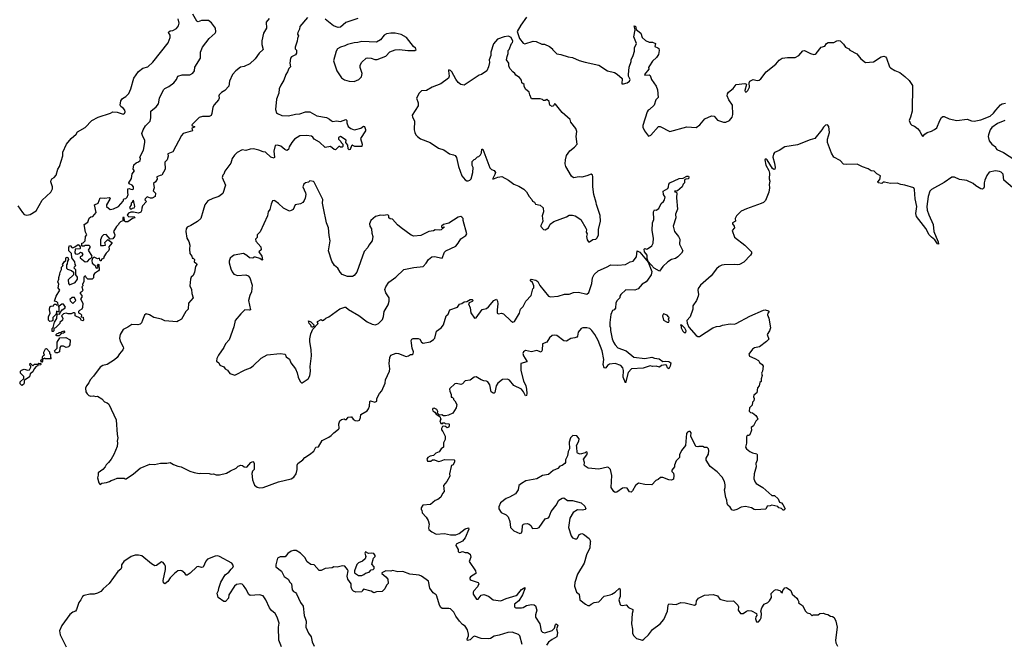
# Model space of a CAD drawing. Extents: x 2293139 to 2515392, y 824115 to 1006937.
# Tile 165 of 256: x 2419281 to 2430830, y 897786 to 905105. Entities that reach past the tile are written whole.
import ezdxf

# ---------------------------------------------------------------- set-up
doc = ezdxf.new("R2010")
doc.units = 0

msp = doc.modelspace()

# ---------------------------------------------------------------- linework, layer by layer
at = {"layer": '0CON10XD'}
for points in [[(2419675, 901450), (2419663, 901453), (2419660, 901485), (2419672, 901498), (2419688, 901562), (2419718, 901605), (2419720, 901655), (2419725, 901660), (2419750, 901655), (2419752, 901668), (2419778, 901705), (2419812, 901725), (2419817, 901735), (2419795, 901770), (2419775, 901770), (2419745, 901750), (2419732, 901748), (2419738, 901738), (2419738, 901682), (2419725, 901680), (2419712, 901688), (2419710, 901655), (2419670, 901615), (2419668, 901582), (2419657, 901573), (2419635, 901570), (2419620, 901585), (2419620, 901625), (2419638, 901665), (2419630, 901705), (2419635, 901740), (2419645, 901750), (2419678, 901752), (2419685, 901770), (2419705, 901770), (2419715, 901760), (2419730, 901765), (2419728, 901788), (2419715, 901800), (2419690, 901805), (2419710, 901865), (2419750, 901935), (2419732, 901965), (2419740, 902005), (2419728, 902035), (2419740, 902065), (2419738, 902085), (2419753, 902125), (2419754, 902146), (2419772, 902178), (2419772, 902205), (2419790, 902225), (2419782, 902235), (2419805, 902272), (2419820, 902285), (2419820, 902315), (2419835, 902322), (2419845, 902318), (2419852, 902295), (2419840, 902275), (2419838, 902245), (2419828, 902232), (2419830, 902195), (2419843, 902183), (2419888, 902168), (2419910, 902145), (2419910, 902115), (2419850, 902055), (2419853, 902013), (2419865, 902000), (2419933, 902027), (2419957, 902065), (2419957, 902087), (2419940, 902115), (2419940, 902175), (2419920, 902195), (2419922, 902208), (2419940, 902225), (2419930, 902235), (2419927, 902267), (2419892, 902315), (2419888, 902365), (2419857, 902397), (2419857, 902435), (2419865, 902458), (2419876, 902456), (2419892, 902435), (2419905, 902432), (2419928, 902442), (2419965, 902472), (2419980, 902465), (2419990, 902445), (2419990, 902425), (2419985, 902420), (2419932, 902418), (2419928, 902375), (2419935, 902362), (2419955, 902358), (2419980, 902365), (2419995, 902380), (2420010, 902375), (2420022, 902355), (2420006, 902334), (2419990, 902325), (2419990, 902315), (2420049, 902269), (2420075, 902271), (2420105, 902303), (2420120, 902310), (2420129, 902335), (2420088, 902405), (2420108, 902435), (2420107, 902447), (2420095, 902460), (2420045, 902460), (2420035, 902450), (2420015, 902450), (2420010, 902455), (2420010, 902485), (2420025, 902490), (2420050, 902515), (2420053, 902565), (2420068, 902585), (2420054, 902615), (2420038, 902705), (2420078, 902732), (2420095, 902780), (2420115, 902796), (2420139, 902801), (2420177, 902845), (2420160, 902935), (2420203, 902957), (2420225, 903017), (2420275, 903014), (2420335, 903020), (2420340, 903015), (2420337, 903003), (2420300, 902935), (2420300, 902915), (2420343, 902883), (2420382, 902888), (2420440, 902915), (2420495, 902980), (2420502, 903008), (2420525, 903012), (2420542, 903025), (2420552, 903055), (2420548, 903075), (2420550, 903125), (2420565, 903128), (2420585, 903120), (2420606, 903114), (2420616, 903125), (2420617, 903145), (2420598, 903168), (2420565, 903180), (2420560, 903195), (2420593, 903245), (2420600, 903300), (2420627, 903333), (2420612, 903355), (2420620, 903405), (2420645, 903427), (2420675, 903438), (2420692, 903455), (2420698, 903475), (2420688, 903495), (2420732, 903575), (2420748, 903665), (2420748, 903695), (2420725, 903737), (2420715, 903770), (2420730, 903815), (2420757, 903863), (2420812, 903915), (2420819, 903955), (2420817, 904035), (2420882, 904085), (2420909, 904121), (2420921, 904185), (2420966, 904285), (2420985, 904301), (2421029, 904321), (2421089, 904365), (2421119, 904405), (2421136, 904444), (2421185, 904458), (2421275, 904461), (2421313, 904477), (2421330, 904505), (2421335, 904550), (2421400, 904655), (2421400, 904725), (2421425, 904785), (2421502, 904885), (2421573, 904947), (2421580, 904965), (2421576, 905006), (2421529, 905069), (2421496, 905096), (2421415, 905096), (2421375, 905081), (2421358, 905088), (2421311, 905171)], [(2422655, 905130), (2422567, 905025), (2422561, 904995), (2422542, 904955), (2422540, 904935), (2422552, 904915), (2422538, 904885), (2422537, 904855), (2422510, 904785), (2422513, 904763), (2422527, 904747), (2422528, 904715), (2422515, 904692), (2422469, 904671), (2422457, 904655), (2422448, 904595), (2422456, 904555), (2422436, 904534), (2422423, 904495), (2422401, 904465), (2422379, 904395), (2422345, 904340), (2422326, 904295), (2422320, 904245), (2422294, 904175), (2422280, 904055), (2422293, 904015), (2422303, 904005), (2422355, 903984), (2422435, 903980), (2422515, 904000), (2422567, 904003), (2422635, 904024), (2422685, 904024), (2422765, 903977), (2422880, 903960), (2422915, 903941), (2422939, 903919), (2422955, 903914), (2422995, 903919), (2423045, 903914), (2423106, 903936), (2423116, 903926), (2423118, 903895), (2423134, 903854), (2423165, 903831), (2423205, 903816), (2423225, 903817), (2423284, 903836), (2423315, 903858), (2423325, 903852), (2423337, 903817), (2423335, 903802), (2423277, 903715), (2423296, 903645), (2423295, 903620), (2423211, 903621), (2423190, 903630), (2423185, 903640), (2423173, 903627), (2423158, 903585), (2423145, 903582), (2423133, 903593), (2423130, 903635), (2423108, 903668), (2423110, 903695), (2423045, 903737), (2423020, 903725), (2423020, 903705), (2423048, 903678), (2423050, 903665), (2423070, 903645), (2423072, 903618), (2423065, 903610), (2423045, 903610), (2423035, 903620), (2423025, 903620), (2422985, 903582), (2422970, 903585), (2422925, 903620), (2422865, 903608), (2422799, 903669), (2422736, 903706), (2422720, 903730), (2422705, 903740), (2422645, 903749), (2422565, 903743), (2422505, 903704), (2422472, 903665), (2422443, 903615), (2422435, 903583), (2422415, 903572), (2422389, 903585), (2422345, 903624), (2422305, 903637), (2422279, 903631), (2422260, 903565), (2422269, 903495), (2422265, 903483), (2422225, 903496), (2422165, 903554), (2422135, 903556), (2422085, 903578), (2422025, 903591), (2421985, 903588), (2421935, 903573), (2421891, 903579), (2421831, 903549), (2421801, 903519), (2421773, 903477), (2421756, 903425), (2421685, 903332), (2421674, 903296), (2421663, 903285), (2421656, 903255), (2421696, 903165), (2421665, 903068), (2421615, 903033), (2421545, 903012), (2421489, 902981), (2421454, 902936), (2421432, 902868), (2421404, 902775), (2421365, 902739), (2421288, 902692), (2421244, 902676), (2421233, 902655), (2421231, 902625), (2421242, 902545), (2421266, 902505), (2421278, 902462), (2421273, 902415), (2421277, 902365), (2421298, 902335), (2421305, 902310), (2421315, 902310), (2421330, 902295), (2421328, 902268), (2421355, 902248), (2421358, 902235), (2421342, 902215), (2421332, 902145), (2421314, 902106), (2421292, 902088), (2421284, 902066), (2421277, 901985), (2421297, 901945), (2421298, 901895), (2421317, 901845), (2421260, 901785), (2421257, 901715), (2421230, 901685), (2421180, 901595), (2421142, 901578), (2421125, 901563), (2420985, 901576), (2420945, 901597), (2420855, 901616), (2420805, 901648), (2420765, 901658), (2420746, 901644), (2420723, 901583), (2420709, 901551), (2420694, 901536), (2420665, 901529), (2420595, 901534), (2420549, 901501), (2420495, 901474), (2420459, 901415), (2420450, 901375), (2420459, 901339), (2420495, 901272), (2420498, 901255), (2420491, 901235), (2420450, 901190), (2420422, 901145), (2420392, 901118), (2420305, 901064), (2420255, 901054), (2420224, 901035), (2420145, 900926), (2420106, 900885), (2420090, 900850), (2420063, 900815), (2420054, 900786), (2420058, 900745), (2420071, 900721), (2420092, 900702), (2420115, 900693), (2420145, 900698), (2420175, 900690), (2420195, 900692), (2420243, 900663), (2420277, 900627), (2420306, 900616), (2420325, 900598), (2420412, 900415), (2420422, 900245), (2420430, 900205)], [(2425227, 905135), (2425158, 905042), (2425114, 904966), (2425145, 904885), (2425185, 904831), (2425205, 904824), (2425303, 904853), (2425339, 904849), (2425405, 904818), (2425437, 904817), (2425495, 904792), (2425530, 904765), (2425530, 904755), (2425580, 904705), (2425629, 904699), (2425715, 904670), (2425765, 904662), (2425845, 904628), (2425915, 904608), (2426074, 904574), (2426175, 904508), (2426257, 904487), (2426289, 904469), (2426348, 904415), (2426342, 904352), (2426365, 904353), (2426407, 904365), (2426432, 904385), (2426440, 904405), (2426423, 904443), (2426420, 904465), (2426431, 904549), (2426452, 904615), (2426454, 904636), (2426478, 904685), (2426492, 904738), (2426492, 904775), (2426514, 904825), (2426484, 904905), (2426500, 904985), (2426490, 905035), (2426505, 905030), (2426512, 904992), (2426566, 904946), (2426582, 904895), (2426622, 904862), (2426665, 904842), (2426705, 904842), (2426738, 904828), (2426732, 904792), (2426767, 904777), (2426777, 904767), (2426780, 904745), (2426772, 904698), (2426749, 904661), (2426705, 904618), (2426668, 904565), (2426658, 904545), (2426660, 904525), (2426608, 904465), (2426614, 904454), (2426665, 904458), (2426675, 904452), (2426691, 904405), (2426748, 904325), (2426761, 904285), (2426768, 904195), (2426744, 904165), (2426721, 904105), (2426667, 904055), (2426653, 904045), (2426642, 904025), (2426588, 903865), (2426588, 903845), (2426608, 903805), (2426655, 903742), (2426685, 903752), (2426775, 903852), (2426795, 903852), (2426905, 903794), (2427105, 903849), (2427215, 903844), (2427257, 903873), (2427318, 903942), (2427395, 903978), (2427425, 903974), (2427465, 903928), (2427535, 903903), (2427565, 903905), (2427605, 903926), (2427636, 903964), (2427646, 903994), (2427640, 904105), (2427598, 904168), (2427581, 904215), (2427582, 904235), (2427594, 904256), (2427650, 904300), (2427685, 904346), (2427785, 904358), (2427798, 904355), (2427804, 904345), (2427788, 904275), (2427792, 904262), (2427805, 904261), (2427822, 904275), (2427841, 904315), (2427838, 904365), (2427846, 904385), (2427885, 904406), (2427933, 904393), (2427955, 904396), (2427975, 904413), (2428037, 904495), (2428151, 904585), (2428189, 904631), (2428225, 904653), (2428285, 904662), (2428375, 904662), (2428418, 904685), (2428465, 904739), (2428485, 904744), (2428555, 904708), (2428595, 904698), (2428610, 904700), (2428625, 904709), (2428683, 904785), (2428725, 904794), (2428743, 904827), (2428765, 904840), (2428832, 904838), (2428865, 904857), (2428890, 904860), (2428906, 904856), (2428945, 904817), (2428968, 904785), (2429006, 904766), (2429017, 904747), (2429102, 904705), (2429148, 904645), (2429200, 904605), (2429295, 904613), (2429385, 904671), (2429415, 904678), (2429435, 904670), (2429447, 904655), (2429484, 904555), (2429495, 904540), (2429545, 904509), (2429605, 904486), (2429665, 904441), (2429715, 904392), (2429753, 904335), (2429748, 904035), (2429731, 903965), (2429714, 903925), (2429729, 903885), (2429745, 903868), (2429777, 903857), (2429812, 903832), (2429839, 903799), (2429858, 903755), (2429875, 903737), (2429897, 903763), (2429925, 903783), (2429975, 903800), (2430013, 903817), (2430040, 903840), (2430073, 903925), (2430095, 903959), (2430110, 903970), (2430125, 903971), (2430185, 903943), (2430273, 903923), (2430395, 903938), (2430445, 903921), (2430475, 903918), (2430555, 903932), (2430665, 903976), (2430705, 904009), (2430729, 904045), (2430785, 904107), (2430805, 904121), (2430845, 904128)], [(2420673, 904497), (2420725, 904536), (2420785, 904554), (2420843, 904607), (2421024, 904836), (2421046, 904895), (2421044, 904924), (2421026, 904955), (2421031, 904965), (2421046, 904974), (2421075, 904978), (2421118, 905002), (2421142, 905035), (2421151, 905065), (2421140, 905115)], [(2422205, 905121), (2422172, 905075), (2422177, 905005), (2422141, 904949), (2422121, 904859), (2422121, 904815), (2422137, 904755), (2422088, 904712), (2422044, 904645), (2421980, 904590), (2421915, 904558), (2421872, 904548), (2421815, 904508), (2421778, 904462), (2421742, 904385), (2421734, 904325), (2421686, 904274), (2421648, 904252), (2421621, 904225), (2421616, 904215), (2421619, 904185), (2421611, 904165), (2421562, 904108), (2421548, 904082), (2421535, 904005), (2421525, 903983), (2421505, 903970), (2421425, 903970), (2421385, 903958), (2421300, 903875), (2421302, 903862), (2421330, 903855), (2421330, 903845), (2421300, 903835), (2421308, 903805), (2421200, 903770), (2421180, 903750), (2421075, 903558), (2421020, 903535), (2421022, 903505), (2421010, 903465), (2420982, 903435), (2420986, 903354), (2420946, 903284), (2420928, 903278)], [(2423245, 905120), (2423105, 905072), (2423045, 905019), (2423016, 905014), (2422961, 905035), (2422865, 905113)], [(2423205, 904382), (2423257, 904405), (2423288, 904435), (2423298, 904475), (2423274, 904545), (2423276, 904574), (2423295, 904608), (2423343, 904655), (2423365, 904659), (2423403, 904653), (2423445, 904638), (2423475, 904641), (2423575, 904679), (2423622, 904728), (2423685, 904753), (2423734, 904756), (2423835, 904744), (2423915, 904743), (2423930, 904755), (2423925, 904770), (2423900, 904790), (2423819, 904895), (2423755, 904933), (2423685, 904947), (2423635, 904949), (2423585, 904941), (2423554, 904925), (2423512, 904868), (2423465, 904842), (2423295, 904851), (2423245, 904837), (2423205, 904835), (2423125, 904816), (2423095, 904799), (2423042, 904785), (2423008, 904765), (2422991, 904735), (2422962, 904625), (2422999, 904505), (2423055, 904424), (2423092, 904402), (2423145, 904384), (2423205, 904382)], [(2425952, 902502), (2425965, 902502), (2426005, 902528), (2426040, 902535), (2426055, 902550), (2426068, 902585), (2426068, 902645), (2426092, 902745), (2426089, 902809), (2426045, 902940), (2426043, 902965), (2426016, 903056), (2426004, 903145), (2426005, 903268), (2425998, 903285), (2425985, 903294), (2425935, 903274), (2425875, 903261), (2425845, 903263), (2425775, 903254), (2425755, 903272), (2425685, 903384), (2425679, 903415), (2425681, 903465), (2425694, 903515), (2425733, 903567), (2425789, 903611), (2425818, 903645), (2425807, 903735), (2425817, 903795), (2425805, 903830), (2425744, 903904), (2425738, 903935), (2425645, 904016), (2425566, 904116), (2425552, 904118), (2425543, 904097), (2425525, 904088), (2425500, 904105), (2425492, 904145), (2425465, 904172), (2425445, 904160), (2425425, 904160), (2425412, 904172), (2425385, 904180), (2425285, 904180), (2425264, 904224), (2425258, 904255), (2425213, 904293), (2425198, 904325), (2425198, 904345), (2425170, 904365), (2425168, 904395), (2425145, 904430), (2425100, 904455), (2425090, 904475), (2425064, 904494), (2425030, 904535), (2425018, 904565), (2425018, 904595), (2424990, 904635), (2424998, 904675), (2425012, 904708), (2425010, 904745), (2425022, 904758), (2425050, 904825), (2425062, 904838), (2425066, 904855), (2425045, 904898), (2425015, 904912), (2424965, 904906), (2424885, 904879), (2424838, 904822), (2424808, 904725), (2424807, 904685), (2424789, 904635), (2424790, 904605), (2424780, 904555), (2424761, 904505), (2424697, 904465), (2424670, 904455), (2424495, 904340), (2424455, 904346), (2424425, 904368), (2424395, 904408), (2424349, 904495), (2424335, 904510), (2424315, 904519), (2424309, 904505), (2424318, 904445), (2424309, 904421), (2424220, 904355), (2424120, 904315), (2424053, 904275), (2423995, 904270), (2423965, 904246), (2423936, 904185), (2423955, 904130), (2423956, 904095), (2423886, 903985), (2423889, 903965), (2423910, 903920), (2423909, 903815), (2423914, 903784), (2423926, 903756), (2423946, 903736), (2423981, 903711), (2424096, 903666), (2424195, 903600), (2424255, 903580), (2424324, 903534), (2424368, 903522), (2424388, 903515), (2424405, 903490), (2424427, 903385), (2424467, 903275), (2424505, 903228), (2424525, 903218), (2424542, 903218), (2424560, 903225), (2424575, 903240), (2424596, 903314), (2424598, 903375), (2424590, 903395), (2424590, 903445), (2424612, 903468), (2424625, 903470), (2424652, 903498), (2424668, 903502), (2424685, 903520), (2424698, 903545), (2424703, 903587), (2424715, 903590), (2424795, 903370), (2424815, 903350), (2424845, 903340), (2424860, 903315), (2424855, 903290), (2424830, 903245), (2424830, 903235), (2424890, 903260), (2424935, 903266), (2425015, 903223), (2425075, 903177), (2425136, 903156), (2425195, 903118), (2425225, 903088), (2425255, 903032), (2425288, 902998), (2425295, 902980), (2425318, 902968), (2425330, 902945), (2425385, 902930), (2425421, 902901), (2425424, 902855), (2425410, 902805), (2425416, 902745), (2425411, 902725), (2425392, 902695), (2425395, 902680), (2425423, 902645), (2425445, 902641), (2425483, 902665), (2425502, 902708), (2425545, 902739), (2425695, 902796), (2425725, 902816), (2425765, 902816), (2425795, 902807), (2425861, 902765), (2425923, 902663), (2425931, 902645), (2425927, 902615), (2425937, 902595), (2425931, 902565), (2425937, 902525), (2425952, 902502)], [(2419259, 902925), (2419312, 902845), (2419335, 902823), (2419365, 902814), (2419405, 902824), (2419473, 902867), (2419545, 902990), (2419647, 903085), (2419664, 903125), (2419664, 903145), (2419644, 903205), (2419648, 903225), (2419659, 903241), (2419685, 903256), (2419707, 903283), (2419729, 903355), (2419748, 903385), (2419785, 903510), (2419787, 903555), (2419830, 903645), (2419885, 903713), (2419944, 903765), (2419960, 903790), (2420048, 903842), (2420125, 903923), (2420201, 903965), (2420345, 904010), (2420375, 904026), (2420425, 904021), (2420495, 903998), (2420511, 904005), (2420519, 904025), (2420512, 904045), (2420498, 904065), (2420468, 904088), (2420460, 904105), (2420466, 904154), (2420485, 904182), (2420525, 904205), (2420559, 904241), (2420583, 904295), (2420621, 904419), (2420673, 904497)], [(2430925, 903138), (2430823, 903225), (2430815, 903297), (2430795, 903320), (2430775, 903328), (2430725, 903336), (2430652, 903318), (2430625, 903280), (2430600, 903225), (2430592, 903195), (2430592, 903145), (2430585, 903128), (2430575, 903120), (2430555, 903123), (2430495, 903158), (2430465, 903185), (2430390, 903220), (2430305, 903234), (2430245, 903259), (2430215, 903259), (2430125, 903198), (2429976, 903115), (2429957, 903095), (2429938, 903035), (2429922, 902915), (2429925, 902875), (2429945, 902820), (2429996, 902705), (2430004, 902624), (2430029, 902555), (2430056, 902504), (2430060, 902475), (2430045, 902478), (2430016, 902526), (2429975, 902556), (2429949, 902585), (2429909, 902659), (2429800, 902800), (2429794, 902835), (2429805, 902915), (2429785, 903005), (2429777, 903115), (2429767, 903135), (2429665, 903167), (2429615, 903173), (2429575, 903189), (2429495, 903184), (2429425, 903203), (2429409, 903201), (2429393, 903187), (2429350, 903195), (2429348, 903205), (2429368, 903232), (2429377, 903277), (2429335, 903298), (2429305, 903332), (2429270, 903335), (2429235, 903359), (2429165, 903380), (2429105, 903414), (2428978, 903408), (2428945, 903413), (2428904, 903455), (2428830, 903495), (2428802, 903542), (2428755, 903665), (2428756, 903705), (2428780, 903785), (2428770, 903855), (2428755, 903873), (2428732, 903868), (2428708, 903845), (2428690, 903815), (2428606, 903714), (2428551, 903699), (2428405, 903639), (2428255, 903616), (2428188, 903572), (2428135, 903548), (2428122, 903528), (2428116, 903495), (2428135, 903425), (2428144, 903375), (2428138, 903352), (2428125, 903350), (2428112, 903362), (2428050, 903465), (2428035, 903473), (2428020, 903465), (2428032, 903402), (2428069, 903339), (2428076, 903305), (2428072, 903242), (2428080, 903215), (2428071, 903175), (2428076, 903135), (2428069, 903085), (2428027, 902985), (2428006, 902965), (2427979, 902951), (2427805, 902890), (2427745, 902860), (2427688, 902805), (2427674, 902775), (2427676, 902744), (2427642, 902725), (2427641, 902715), (2427661, 902685), (2427664, 902666), (2427637, 902635), (2427666, 902555), (2427788, 902465), (2427864, 902385), (2427865, 902365), (2427852, 902345), (2427775, 902265), (2427725, 902236), (2427705, 902231), (2427665, 902236), (2427545, 902234), (2427515, 902230), (2427485, 902214), (2427455, 902186), (2427391, 902105), (2427267, 901993), (2427240, 901955), (2427235, 901935), (2427242, 901885), (2427239, 901865), (2427218, 901815), (2427178, 901752), (2427177, 901715), (2427144, 901625), (2427108, 901582), (2427109, 901549), (2427131, 901501), (2427215, 901405), (2427235, 901393), (2427255, 901391), (2427412, 901495), (2427455, 901509), (2427497, 901513), (2427526, 901526), (2427615, 901543), (2427665, 901538), (2427685, 901544), (2427845, 901633), (2428005, 901701), (2428025, 901704), (2428065, 901695), (2428071, 901685), (2428056, 901665), (2428054, 901646), (2428067, 901607), (2428086, 901495), (2428075, 901460), (2428048, 901415), (2428067, 901363), (2428042, 901335), (2427957, 901273), (2427901, 901259), (2427875, 901244), (2427832, 901185), (2427842, 901162), (2427905, 901136), (2427945, 901112), (2427960, 901090), (2427990, 901065), (2428000, 901045), (2427992, 900985), (2427982, 900965), (2427991, 900935), (2427978, 900895), (2427978, 900865), (2427962, 900855), (2427953, 900815), (2427935, 900790), (2427926, 900734), (2427892, 900705), (2427890, 900685), (2427897, 900665)], [(2430835, 903924), (2430750, 903890), (2430685, 903842), (2430664, 903815), (2430644, 903756), (2430640, 903735), (2430654, 903684), (2430682, 903645), (2430728, 903615), (2430732, 903598), (2430742, 903585), (2430820, 903550), (2430952, 903465)], [(2420928, 903278), (2420890, 903265), (2420892, 903238), (2420873, 903205), (2420852, 903185), (2420856, 903136), (2420848, 903098), (2420874, 903074), (2420871, 903035), (2420835, 903013), (2420814, 903014), (2420775, 903028), (2420752, 903008), (2420750, 902995), (2420767, 902975), (2420720, 902925), (2420712, 902898), (2420711, 902865), (2420702, 902848), (2420675, 902837), (2420615, 902850), (2420585, 902850), (2420555, 902840), (2420540, 902815), (2420560, 902795), (2420625, 902798), (2420630, 902785), (2420603, 902777), (2420550, 902735), (2420520, 902735), (2420510, 902745), (2420508, 902788), (2420492, 902788), (2420490, 902765), (2420498, 902752), (2420462, 902738), (2420442, 902718), (2420440, 902705), (2420415, 902680), (2420380, 902625), (2420397, 902583), (2420394, 902565), (2420375, 902537), (2420342, 902532), (2420295, 902590), (2420265, 902583), (2420245, 902563), (2420230, 902525), (2420230, 902460), (2420265, 902458), (2420286, 902464), (2420280, 902495), (2420315, 902530), (2420360, 902495), (2420360, 902485), (2420326, 902445), (2420330, 902415), (2420324, 902396), (2420295, 902370), (2420268, 902325), (2420268, 902312), (2420255, 902302), (2420242, 902298), (2420235, 902280), (2420225, 902280), (2420215, 902310), (2420195, 902303), (2420155, 902322), (2420140, 902315), (2420126, 902285), (2420132, 902252), (2420166, 902226), (2420175, 902200), (2420185, 902192), (2420200, 902205), (2420192, 902225), (2420205, 902240), (2420210, 902235), (2420212, 902175), (2420205, 902162), (2420157, 902133), (2420147, 902113), (2420145, 902080), (2420130, 902065), (2420080, 902065), (2420060, 902085), (2420055, 902100), (2420045, 902100), (2420033, 902087), (2420032, 902035), (2420018, 902005), (2420020, 901985), (2420010, 901975), (2420022, 901935), (2420015, 901922), (2419990, 901905), (2419990, 901895), (2420010, 901875), (2420010, 901855), (2419992, 901835), (2420020, 901785), (2420016, 901734), (2420010, 901715), (2419981, 901699), (2419970, 901685), (2419972, 901672), (2419995, 901660), (2420007, 901647), (2420002, 901622), (2420025, 901620), (2420030, 901585), (2420022, 901578), (2420005, 901580), (2419988, 901608), (2419930, 901635), (2419930, 901665), (2419922, 901672), (2419908, 901672), (2419885, 901658), (2419848, 901658), (2419825, 901668), (2419795, 901658), (2419770, 901635), (2419787, 901607), (2419782, 901585), (2419752, 901558), (2419750, 901545), (2419738, 901532), (2419700, 901495), (2419682, 901488), (2419682, 901458), (2419675, 901450)], [(2422595, 900850), (2422665, 900898), (2422685, 900932), (2422691, 900985), (2422688, 901042), (2422704, 901166), (2422701, 901235), (2422683, 901335), (2422684, 901365), (2422697, 901423), (2422721, 901479), (2422780, 901545), (2422772, 901555), (2422775, 901567), (2422815, 901592), (2422831, 901581), (2422845, 901584), (2422872, 901608), (2422905, 901624), (2423035, 901716), (2423096, 901736), (2423108, 901735), (2423139, 901709), (2423259, 901639), (2423355, 901563), (2423415, 901537), (2423455, 901530), (2423490, 901545), (2423535, 901593), (2423548, 901628), (2423556, 901685), (2423603, 901765), (2423614, 901806), (2423614, 901846), (2423574, 901905), (2423562, 901945), (2423574, 901976), (2423611, 902029), (2423691, 902089), (2423785, 902178), (2423905, 902202), (2424015, 902214), (2424048, 902252), (2424075, 902297), (2424115, 902326), (2424145, 902331), (2424235, 902312), (2424265, 902382), (2424278, 902395), (2424395, 902452), (2424425, 902487), (2424455, 902536), (2424512, 902575), (2424527, 902595), (2424484, 902754), (2424482, 902775), (2424465, 902792), (2424455, 902798), (2424425, 902792), (2424315, 902720), (2424250, 902705), (2424230, 902685), (2424230, 902675), (2424235, 902670), (2424250, 902670), (2424255, 902680), (2424260, 902675), (2424226, 902644), (2424205, 902637), (2424155, 902643), (2424135, 902633), (2424080, 902625), (2423985, 902578), (2423905, 902569), (2423871, 902581), (2423757, 902665), (2423712, 902702), (2423655, 902768), (2423625, 902770), (2423612, 902785), (2423610, 902805), (2423597, 902817), (2423545, 902809), (2423514, 902814), (2423455, 902798), (2423399, 902751), (2423382, 902715), (2423386, 902686), (2423409, 902655), (2423412, 902605), (2423424, 902565), (2423414, 902515), (2423376, 902465), (2423364, 902435), (2423322, 902388), (2423234, 902146), (2423205, 902107), (2423185, 902094), (2423125, 902096), (2423065, 902119), (2423039, 902145), (2423012, 902195), (2422975, 902226), (2422942, 902275), (2422903, 902395), (2422922, 902515), (2422910, 902575), (2422902, 902665), (2422879, 902725), (2422843, 902895), (2422834, 902955), (2422837, 902997), (2422735, 903203), (2422725, 903211), (2422685, 903218), (2422668, 903202), (2422635, 903194), (2422613, 903177), (2422602, 903145), (2422633, 903075), (2422636, 903055), (2422630, 903015), (2422617, 902985), (2422601, 902965), (2422575, 902949), (2422510, 902935), (2422487, 902883), (2422465, 902868), (2422445, 902862), (2422375, 902895), (2422315, 902953), (2422275, 902982), (2422265, 902987), (2422245, 902982), (2422229, 902945), (2422215, 902880), (2422196, 902855), (2422189, 902805), (2422100, 902620), (2422067, 902585), (2422066, 902554), (2422046, 902534), (2422051, 902511), (2422108, 902445), (2422115, 902410), (2422087, 902385), (2422119, 902335), (2422130, 902290), (2422125, 902288), (2422096, 902306), (2422045, 902323), (2422028, 902322), (2422015, 902310), (2421975, 902313), (2421943, 902343), (2421905, 902366), (2421795, 902346), (2421775, 902336), (2421751, 902309), (2421739, 902275), (2421739, 902255), (2421756, 902185), (2421772, 902152), (2421794, 902124), (2421835, 902106), (2421935, 902114), (2421960, 902105), (2421982, 902082), (2422006, 901995), (2422000, 901915), (2421980, 901875), (2421964, 901815), (2421986, 901705), (2421975, 901701), (2421923, 901705), (2421875, 901660), (2421810, 901580), (2421792, 901508), (2421738, 901355), (2421696, 901305), (2421675, 901263), (2421611, 901175), (2421592, 901135), (2421590, 901105), (2421616, 901086), (2421630, 901055), (2421675, 901038), (2421690, 901015), (2421719, 900999), (2421745, 900958), (2421805, 900940), (2421925, 901002), (2421986, 901024), (2422018, 901048), (2422115, 901140), (2422185, 901179), (2422335, 901194), (2422396, 901186), (2422406, 901156), (2422445, 901128), (2422461, 901085), (2422515, 901012), (2422537, 900967), (2422546, 900916), (2422571, 900865), (2422585, 900850), (2422595, 900850)], [(2426785, 902159), (2426722, 902192), (2426653, 902273), (2426642, 902305), (2426642, 902345), (2426608, 902385), (2426604, 902415), (2426615, 902426), (2426635, 902418), (2426645, 902421), (2426694, 902456), (2426712, 902485), (2426715, 902545), (2426700, 902635), (2426704, 902725), (2426718, 902765), (2426716, 902855), (2426725, 902878), (2426747, 902873), (2426776, 902894), (2426805, 902950), (2426832, 902975), (2426843, 902995), (2426850, 903025), (2426834, 903055), (2426830, 903095), (2426883, 903127), (2426892, 903145), (2426893, 903177), (2426905, 903192), (2427015, 903243), (2427063, 903247), (2427105, 903270), (2427125, 903270), (2427130, 903265), (2427125, 903240), (2427095, 903238), (2427080, 903230), (2427080, 903195), (2427063, 903177), (2427050, 903145), (2426995, 903098), (2426963, 903097), (2426965, 903090), (2426978, 903088), (2426988, 903078), (2426983, 903017), (2426998, 902885), (2426974, 902825), (2426978, 902785), (2426944, 902685), (2426962, 902625), (2427010, 902565), (2427024, 902535), (2427020, 902475), (2427059, 902395), (2427045, 902370), (2427002, 902325), (2426975, 902308), (2426926, 902294), (2426885, 902266), (2426825, 902212), (2426785, 902159)], [(2420595, 902890), (2420602, 902898), (2420625, 902902), (2420630, 902915), (2420615, 902990), (2420602, 902978), (2420600, 902965), (2420590, 902955), (2420590, 902935), (2420570, 902905), (2420575, 902890), (2420595, 902890)], [(2420430, 900205), (2420422, 900165), (2420427, 900145), (2420422, 900105), (2420385, 900010), (2420352, 899955), (2420322, 899915), (2420295, 899890), (2420282, 899865), (2420256, 899834), (2420203, 899795), (2420203, 899767), (2420193, 899735), (2420208, 899678), (2420225, 899660), (2420245, 899672), (2420299, 899681), (2420335, 899693), (2420355, 899707), (2420390, 899715), (2420425, 899732), (2420505, 899732), (2420514, 899724), (2420528, 899725), (2420615, 899782), (2420692, 899848), (2420806, 899896), (2420863, 899893), (2420932, 899908), (2421005, 899908), (2421045, 899918), (2421085, 899892), (2421134, 899874), (2421175, 899867), (2421275, 899813), (2421327, 899797), (2421385, 899788), (2421405, 899792), (2421505, 899788), (2421525, 899780), (2421555, 899782), (2421585, 899772), (2421625, 899772), (2421705, 899793), (2421755, 899818), (2421821, 899849), (2421845, 899872), (2421875, 899883), (2421895, 899882), (2421915, 899864), (2421945, 899860), (2421992, 899915), (2422015, 899927), (2422024, 899924), (2422030, 899905), (2422032, 899835), (2422012, 899815), (2422004, 899786), (2422012, 899712), (2422035, 899649), (2422065, 899626), (2422095, 899619), (2422136, 899624), (2422315, 899688), (2422465, 899723), (2422497, 899743), (2422524, 899785), (2422537, 899835), (2422534, 899885), (2422545, 899906), (2422603, 899947), (2422625, 899976), (2422681, 900009), (2422730, 900050), (2422755, 900097), (2422785, 900100), (2422830, 900175), (2422908, 900212), (2422935, 900233), (2422964, 900265), (2423022, 900305), (2423028, 900315), (2423025, 900370), (2423036, 900404), (2423055, 900422), (2423085, 900428), (2423095, 900420), (2423115, 900420), (2423134, 900446), (2423165, 900453), (2423172, 900452), (2423193, 900425), (2423215, 900409), (2423245, 900404), (2423265, 900412), (2423278, 900445), (2423282, 900478), (2423355, 900523), (2423374, 900546), (2423383, 900575), (2423388, 900632), (2423395, 900638), (2423445, 900622), (2423468, 900635), (2423468, 900665), (2423502, 900725), (2423529, 900755), (2423566, 900844), (2423570, 900885), (2423619, 900985), (2423623, 901015), (2423614, 901076), (2423623, 901145), (2423635, 901173), (2423695, 901196), (2423725, 901194), (2423815, 901160), (2423843, 901167), (2423865, 901180), (2423885, 901180), (2423895, 901190), (2423901, 901215), (2423886, 901255), (2423876, 901315), (2423874, 901345), (2423879, 901361), (2423895, 901370), (2423955, 901370), (2423975, 901360), (2423993, 901325), (2424015, 901313), (2424095, 901331), (2424135, 901356), (2424149, 901375), (2424171, 901455), (2424224, 901496), (2424251, 901529), (2424282, 901635), (2424308, 901655), (2424328, 901705), (2424415, 901738), (2424439, 901771), (2424465, 901778), (2424495, 901798), (2424527, 901803), (2424565, 901826), (2424590, 901825), (2424598, 901815), (2424588, 901802), (2424551, 901789), (2424544, 901775), (2424565, 901727), (2424572, 901672), (2424615, 901609), (2424635, 901611), (2424705, 901708), (2424755, 901722), (2424780, 901740), (2424844, 901816), (2424875, 901830), (2424886, 901806), (2424890, 901775), (2424880, 901705), (2424882, 901665), (2424895, 901657), (2424932, 901668), (2424955, 901660), (2425042, 901575), (2425065, 901559), (2425085, 901568), (2425144, 901665), (2425154, 901715), (2425187, 901745), (2425217, 901805), (2425280, 901875), (2425298, 901952), (2425310, 901965), (2425310, 901985), (2425296, 902026), (2425273, 902045), (2425273, 902057), (2425280, 902065), (2425335, 902053), (2425358, 902038), (2425380, 901990), (2425485, 901866), (2425505, 901856), (2425595, 901864), (2425673, 901887), (2425725, 901890), (2425775, 901909), (2425835, 901912), (2425935, 901890), (2425955, 901908), (2425992, 902015), (2426000, 902080), (2426019, 902121), (2426065, 902161), (2426163, 902207), (2426215, 902232), (2426295, 902228), (2426385, 902238), (2426443, 902267), (2426475, 902277), (2426514, 902326), (2426525, 902398), (2426555, 902381), (2426652, 902262), (2426695, 902155), (2426688, 902115), (2426645, 902052), (2426628, 902035), (2426583, 902007), (2426535, 901952), (2426495, 901937), (2426392, 901938), (2426332, 901885), (2426321, 901865), (2426322, 901845), (2426288, 901815), (2426274, 901786), (2426271, 901725), (2426255, 901707), (2426235, 901697), (2426215, 901650), (2426201, 901555), (2426204, 901515), (2426212, 901495), (2426211, 901465), (2426232, 901365), (2426246, 901326), (2426265, 901294), (2426295, 901261), (2426395, 901225), (2426485, 901151), (2426615, 901136), (2426695, 901151), (2426725, 901138), (2426780, 901130), (2426825, 901098), (2426855, 901104), (2426895, 901099), (2426919, 901085), (2426911, 901045), (2426895, 901014), (2426878, 901025), (2426867, 901057), (2426855, 901062), (2426808, 901052), (2426786, 901034), (2426745, 901047), (2426705, 901041), (2426675, 901048), (2426595, 901023), (2426456, 901014), (2426418, 900972), (2426385, 900850), (2426360, 900915), (2426364, 900995), (2426357, 901027), (2426333, 901053), (2426264, 901076), (2426200, 901070), (2426176, 901054), (2426155, 901024), (2426145, 901020), (2426137, 901027), (2426124, 901064), (2426132, 901125), (2426114, 901225), (2426067, 901347), (2426028, 901418), (2425993, 901465), (2425969, 901485), (2425935, 901495), (2425885, 901495), (2425865, 901487), (2425831, 901445), (2425822, 901398), (2425814, 901386), (2425794, 901376), (2425745, 901371), (2425695, 901337), (2425665, 901343), (2425582, 901405), (2425555, 901409), (2425525, 901404), (2425495, 901378), (2425465, 901328), (2425412, 901305), (2425409, 901231), (2425399, 901211), (2425345, 901229), (2425285, 901215), (2425215, 901230), (2425189, 901215), (2425182, 901195), (2425189, 901165), (2425229, 901105), (2425230, 901095), (2425160, 901075), (2425159, 900995), (2425189, 900875), (2425218, 900815), (2425227, 900775), (2425230, 900725), (2425225, 900702), (2425215, 900698), (2425192, 900745), (2425165, 900774), (2425077, 900817), (2425025, 900882), (2425004, 900894), (2424945, 900890), (2424889, 900845), (2424871, 900815), (2424855, 900738), (2424845, 900727), (2424835, 900727), (2424811, 900745), (2424794, 900825), (2424771, 900861), (2424755, 900871), (2424725, 900872), (2424695, 900883), (2424635, 900921), (2424611, 900915), (2424565, 900880), (2424506, 900874), (2424475, 900840), (2424455, 900831), (2424405, 900841), (2424385, 900837), (2424328, 900785), (2424323, 900775), (2424328, 900752), (2424340, 900715), (2424340, 900680), (2424355, 900680), (2424370, 900665), (2424370, 900655), (2424385, 900640), (2424410, 900595), (2424402, 900555), (2424362, 900495), (2424310, 900470), (2424275, 900462), (2424253, 900463), (2424233, 900473), (2424205, 900470), (2424180, 900495), (2424187, 900515), (2424175, 900537), (2424144, 900554), (2424125, 900550), (2424121, 900539), (2424125, 900520), (2424150, 900505), (2424165, 900482), (2424207, 900457), (2424220, 900425), (2424210, 900405), (2424222, 900372), (2424235, 900370), (2424245, 900380), (2424265, 900380), (2424273, 900373), (2424315, 900370), (2424318, 900365), (2424320, 900345), (2424310, 900325), (2424293, 900323), (2424277, 900337), (2424255, 900342), (2424242, 900338), (2424228, 900315), (2424228, 900298), (2424245, 900280), (2424272, 900225), (2424272, 900185), (2424250, 900145), (2424252, 900095), (2424225, 900078), (2424200, 900040), (2424160, 900025), (2424135, 900000), (2424095, 899992), (2424067, 899973), (2424058, 899955), (2424065, 899932), (2424105, 899932), (2424123, 899947), (2424145, 899948), (2424195, 899928), (2424226, 899934), (2424265, 899952), (2424375, 899948), (2424382, 899942), (2424382, 899925), (2424365, 899890), (2424345, 899880), (2424341, 899869), (2424323, 899785), (2424328, 899755), (2424292, 899695), (2424253, 899647), (2424259, 899575), (2424239, 899551), (2424220, 899510), (2424185, 899482), (2424155, 899470), (2424100, 899425), (2424010, 899415), (2423990, 899385), (2423990, 899365), (2423997, 899357), (2424003, 899325), (2424048, 899275), (2424073, 899235), (2424082, 899195), (2424076, 899145), (2424081, 899131), (2424115, 899102), (2424165, 899078), (2424265, 899083), (2424335, 899070), (2424395, 899069), (2424435, 899086), (2424505, 899137), (2424545, 899150), (2424547, 899135), (2424507, 899033), (2424474, 898996), (2424401, 898959), (2424398, 898945), (2424422, 898895), (2424423, 898875), (2424430, 898865), (2424445, 898862), (2424475, 898872), (2424505, 898862), (2424535, 898863), (2424565, 898842), (2424571, 898805), (2424553, 898755), (2424627, 898645), (2424632, 898625), (2424630, 898615), (2424570, 898575), (2424560, 898565), (2424560, 898555), (2424564, 898544), (2424575, 898538), (2424659, 898509), (2424667, 898495), (2424650, 898460), (2424607, 898413), (2424598, 898395), (2424599, 898375), (2424637, 898315), (2424657, 898313), (2424695, 898360), (2424725, 898370), (2424778, 898348), (2424835, 898308), (2424925, 898296), (2424985, 898324), (2425105, 898358), (2425121, 898369), (2425165, 898428), (2425205, 898450), (2425207, 898435), (2425178, 898365), (2425137, 898293), (2425086, 898255), (2425086, 898226), (2425092, 898215), (2425102, 898212), (2425165, 898213), (2425185, 898218), (2425225, 898240), (2425285, 898252), (2425315, 898247), (2425332, 898235), (2425346, 898185), (2425329, 898131), (2425331, 898105), (2425382, 898025), (2425397, 897945), (2425415, 897926), (2425441, 897921)], [(2419905, 901780), (2419940, 901815), (2419925, 901850), (2419895, 901850), (2419870, 901825), (2419872, 901812), (2419905, 901780)], [(2422715, 901503), (2422704, 901504), (2422697, 901527), (2422675, 901547), (2422670, 901575), (2422695, 901564), (2422731, 901531), (2422729, 901511), (2422715, 901503)], [(2426895, 901562), (2426900, 901575), (2426892, 901595), (2426898, 901615), (2426892, 901625), (2426875, 901642), (2426832, 901658), (2426822, 901635), (2426833, 901583), (2426875, 901562), (2426895, 901562)], [(2419745, 901400), (2419715, 901400), (2419710, 901405), (2419710, 901415), (2419722, 901428), (2419735, 901430), (2419745, 901440), (2419765, 901440), (2419772, 901448), (2419798, 901458), (2419807, 901447), (2419805, 901440), (2419795, 901430), (2419772, 901428), (2419745, 901400)], [(2427095, 901438), (2427098, 901458), (2427081, 901491), (2427048, 901525), (2427030, 901530), (2427040, 901515), (2427038, 901495), (2427059, 901455), (2427075, 901440), (2427095, 901438)], [(2419725, 901200), (2419702, 901202), (2419690, 901225), (2419720, 901255), (2419720, 901325), (2419752, 901378), (2419823, 901383), (2419866, 901356), (2419872, 901345), (2419870, 901295), (2419860, 901285), (2419858, 901272), (2419825, 901262), (2419795, 901280), (2419765, 901280), (2419750, 901265), (2419747, 901213), (2419725, 901200)], [(2419535, 901090), (2419530, 901115), (2419550, 901130), (2419548, 901152), (2419555, 901170), (2419570, 901175), (2419562, 901192), (2419565, 901210), (2419585, 901248), (2419595, 901252), (2419630, 901215), (2419630, 901195), (2419640, 901185), (2419640, 901145), (2419650, 901135), (2419645, 901130), (2419585, 901130), (2419575, 901140), (2419565, 901130), (2419550, 901130), (2419550, 901105), (2419535, 901090)], [(2419305, 900820), (2419288, 900838), (2419288, 900862), (2419328, 900902), (2419330, 900925), (2419292, 900962), (2419290, 900985), (2419303, 900997), (2419335, 901008), (2419375, 900998), (2419397, 901003), (2419410, 901035), (2419410, 901045), (2419400, 901055), (2419405, 901080), (2419435, 901050), (2419455, 901070), (2419495, 901070), (2419505, 901080), (2419528, 901078), (2419530, 901065), (2419525, 901060), (2419492, 901058), (2419490, 901045), (2419475, 901040), (2419450, 901015), (2419435, 900980), (2419403, 900957), (2419395, 900920), (2419332, 900878), (2419332, 900845), (2419325, 900830), (2419305, 900820)], [(2427897, 900665), (2427891, 900639), (2427878, 900625), (2427872, 900588), (2427843, 900555), (2427838, 900518), (2427853, 900503), (2427875, 900500), (2427915, 900467), (2427932, 900445), (2427938, 900425), (2427915, 900400), (2427887, 900345), (2427862, 900325), (2427863, 900295), (2427845, 900240), (2427835, 900232), (2427815, 900232), (2427805, 900218), (2427806, 900144), (2427794, 900095), (2427804, 900075), (2427845, 900045), (2427875, 900029), (2427926, 900016), (2427930, 900010), (2427933, 899945), (2427917, 899903), (2427918, 899865), (2427897, 899783), (2427891, 899725), (2427907, 899685), (2427920, 899670), (2427997, 899625), (2428105, 899530), (2428135, 899530), (2428179, 899489), (2428193, 899453), (2428215, 899442), (2428233, 899423), (2428261, 899375), (2428245, 899358), (2428235, 899359), (2428215, 899376), (2428185, 899383), (2428172, 899402), (2428105, 899417), (2428083, 899407), (2428050, 899405), (2428032, 899368), (2427915, 899360), (2427895, 899364), (2427865, 899384), (2427795, 899401), (2427745, 899392), (2427692, 899365), (2427655, 899354), (2427632, 899362), (2427615, 899392), (2427587, 899417), (2427578, 899435), (2427576, 899476), (2427562, 899505), (2427548, 899595), (2427557, 899625), (2427556, 899656), (2427547, 899695), (2427522, 899745), (2427462, 899805), (2427380, 899870), (2427333, 899943), (2427331, 899965), (2427362, 900015), (2427366, 900055), (2427360, 900075), (2427345, 900092), (2427315, 900093), (2427295, 900102), (2427245, 900102), (2427235, 900098), (2427212, 900105), (2427152, 900225), (2427158, 900265), (2427145, 900278), (2427131, 900279), (2427115, 900272), (2427102, 900255), (2427089, 900115), (2427042, 900058), (2427021, 900005), (2427019, 899975), (2426980, 899935), (2426962, 899885), (2426962, 899865), (2426930, 899825), (2426932, 899812), (2426950, 899790), (2426954, 899765), (2426948, 899722), (2426925, 899708), (2426895, 899712), (2426825, 899739), (2426798, 899742), (2426770, 899715), (2426744, 899706), (2426695, 899654), (2426615, 899659), (2426540, 899675), (2426505, 899648), (2426470, 899585), (2426455, 899570), (2426435, 899572), (2426405, 899614), (2426375, 899621), (2426352, 899615), (2426285, 899570), (2426265, 899564), (2426248, 899575), (2426218, 899625), (2426226, 899764), (2426211, 899835), (2426189, 899859), (2426175, 899862), (2426075, 899839), (2425949, 899849), (2425913, 899875), (2425903, 899885), (2425906, 899915), (2425894, 899955), (2425932, 900005), (2425940, 900035), (2425925, 900040), (2425915, 900030), (2425855, 900012), (2425824, 900024), (2425818, 900035), (2425816, 900094), (2425810, 900115), (2425838, 900168), (2425842, 900195), (2425815, 900229), (2425768, 900232), (2425742, 900205), (2425726, 900154), (2425728, 900075), (2425716, 900044), (2425708, 899995), (2425684, 899946), (2425682, 899915), (2425675, 899904), (2425645, 899882), (2425615, 899872), (2425592, 899845), (2425538, 899822), (2425485, 899776), (2425415, 899764), (2425345, 899726), (2425218, 899702), (2425165, 899671), (2425137, 899645), (2425128, 899595), (2425095, 899550), (2425025, 899508), (2424987, 899493), (2424922, 899445), (2424900, 899395), (2424902, 899372), (2424929, 899329), (2424985, 899302), (2425010, 899280), (2425030, 899225), (2425036, 899156), (2425078, 899115), (2425112, 899098), (2425147, 899083), (2425165, 899090), (2425173, 899115), (2425179, 899175), (2425188, 899192), (2425201, 899199), (2425235, 899201), (2425255, 899194), (2425275, 899177), (2425294, 899144), (2425355, 899146), (2425374, 899155), (2425445, 899254), (2425482, 899268), (2425492, 899278), (2425515, 899340), (2425574, 899415), (2425604, 899475), (2425645, 899499), (2425665, 899503), (2425705, 899469), (2425765, 899470), (2425865, 899442), (2425909, 899405), (2425922, 899375), (2425914, 899366), (2425884, 899356), (2425825, 899360), (2425771, 899329), (2425734, 899265), (2425717, 899155), (2425750, 899055), (2425765, 899032), (2425795, 899020), (2425815, 899022), (2425825, 899030), (2425845, 899072), (2425875, 899084), (2425895, 899076), (2425962, 899025), (2425978, 898995), (2425972, 898982), (2425968, 898915), (2425928, 898835), (2425902, 898738), (2425822, 898608), (2425791, 898509), (2425788, 898465), (2425812, 898395), (2425842, 898375), (2425852, 898305), (2425916, 898256), (2425945, 898242), (2425965, 898240), (2425983, 898257), (2426020, 898275), (2426075, 898283), (2426135, 898348), (2426205, 898364), (2426225, 898374), (2426265, 898397), (2426315, 898442), (2426323, 898425), (2426323, 898345), (2426310, 898305), (2426323, 898253), (2426333, 898243), (2426351, 898241), (2426395, 898250), (2426420, 898215), (2426472, 898192), (2426473, 898175), (2426463, 898147), (2426456, 898026), (2426467, 897963), (2426468, 897915), (2426479, 897889), (2426515, 897854), (2426585, 897833), (2426600, 897845), (2426655, 897897), (2426705, 897958), (2426795, 898024), (2426836, 898075), (2426878, 898175), (2426887, 898243), (2426895, 898258), (2426982, 898252), (2427035, 898274), (2427085, 898273), (2427197, 898243), (2427216, 898255), (2427221, 898295), (2427242, 898328), (2427312, 898362), (2427415, 898371), (2427467, 898355), (2427495, 898316), (2427505, 898312), (2427585, 898290), (2427655, 898293), (2427704, 898245), (2427711, 898225), (2427710, 898185), (2427736, 898146), (2427765, 898146), (2427805, 898174), (2427825, 898180), (2427865, 898178), (2427923, 898145), (2427927, 898125), (2427914, 898106), (2427912, 898085), (2427925, 898048), (2427945, 898050), (2427965, 898073), (2427978, 898095), (2427980, 898145), (2427973, 898175), (2427986, 898214), (2428014, 898256), (2428055, 898277), (2428076, 898294), (2428098, 898335), (2428095, 898380), (2428135, 898420), (2428155, 898428), (2428198, 898418), (2428210, 898405), (2428210, 898395), (2428225, 898390), (2428232, 898418), (2428254, 898446), (2428275, 898452), (2428325, 898418), (2428342, 898375), (2428398, 898325), (2428410, 898305), (2428418, 898285), (2428415, 898270), (2428462, 898242), (2428499, 898175), (2428518, 898155), (2428548, 898145), (2428575, 898120), (2428588, 898132), (2428648, 898132), (2428665, 898148), (2428705, 898152), (2428735, 898137), (2428760, 898135), (2428790, 898115), (2428815, 898112), (2428835, 898098), (2428855, 898058), (2428870, 897985), (2428851, 897835), (2428854, 897804), (2428872, 897765)], [(2422350, 897755), (2422322, 897835), (2422315, 897985), (2422323, 898035), (2422302, 898105), (2422278, 898145), (2422233, 898183), (2422211, 898211), (2422169, 898305), (2422135, 898352), (2422095, 898365), (2421985, 898357), (2421970, 898370), (2421935, 898434), (2421904, 898475), (2421890, 898490), (2421875, 898494), (2421825, 898488), (2421802, 898468), (2421734, 898366), (2421729, 898325), (2421695, 898288), (2421675, 898286), (2421609, 898335), (2421597, 898385), (2421611, 898415), (2421616, 898445), (2421641, 898515), (2421692, 898598), (2421735, 898631), (2421763, 898667), (2421781, 898685), (2421788, 898705), (2421769, 898735), (2421625, 898816), (2421605, 898821), (2421575, 898817), (2421485, 898785), (2421465, 898760), (2421432, 898688), (2421414, 898684), (2421375, 898699), (2421360, 898695), (2421280, 898620), (2421245, 898596), (2421235, 898597), (2421219, 898619), (2421183, 898645), (2421165, 898651), (2421135, 898646), (2421095, 898615), (2421047, 898563), (2421019, 898521), (2420984, 898494), (2420969, 898505), (2420963, 898535), (2420989, 898661), (2420989, 898701), (2420985, 898718), (2420965, 898746), (2420945, 898751), (2420885, 898708), (2420865, 898705), (2420827, 898727), (2420713, 898823), (2420675, 898832), (2420635, 898831), (2420589, 898815), (2420502, 898755), (2420474, 898715), (2420473, 898685), (2420465, 898668), (2420430, 898640), (2420331, 898499), (2420259, 898435), (2420234, 898405), (2420195, 898383), (2420155, 898373), (2420105, 898372), (2420035, 898356), (2420018, 898345), (2419999, 898305), (2419974, 898275), (2419948, 898192), (2419937, 898175), (2419905, 898163), (2419870, 898135), (2419774, 898005), (2419749, 897945), (2419754, 897895), (2419826, 897756)], [(2425176, 897785), (2425147, 897885), (2425132, 897902), (2425059, 897929), (2425005, 897923), (2424905, 897891), (2424848, 897882), (2424805, 897853), (2424782, 897848), (2424694, 897854), (2424615, 897881), (2424599, 897875), (2424565, 897837), (2424535, 897832), (2424530, 897845), (2424546, 897884), (2424546, 897904), (2424534, 897955), (2424505, 897999), (2424475, 898019), (2424438, 898055), (2424395, 898117), (2424373, 898163), (2424335, 898200), (2424315, 898206), (2424235, 898205), (2424219, 898215), (2424203, 898245), (2424175, 898349), (2424164, 898365), (2424130, 898390), (2424093, 898443), (2424076, 898525), (2423995, 898584), (2423965, 898595), (2423855, 898606), (2423775, 898640), (2423715, 898636), (2423655, 898652), (2423633, 898643), (2423575, 898648), (2423530, 898625), (2423530, 898615), (2423576, 898576), (2423597, 898547), (2423602, 898498), (2423585, 898480), (2423562, 898435), (2423534, 898406), (2423465, 898402), (2423435, 898390), (2423405, 898407), (2423315, 898430), (2423302, 898418), (2423295, 898400), (2423225, 898398), (2423195, 898410), (2423180, 898425), (2423168, 898455), (2423170, 898495), (2423130, 898550), (2423122, 898585), (2423132, 898645), (2423125, 898661), (2423095, 898700), (2423066, 898704), (2423005, 898688), (2422965, 898692), (2422945, 898680), (2422865, 898674), (2422815, 898650), (2422795, 898649), (2422735, 898716), (2422695, 898721), (2422653, 898753), (2422624, 898804), (2422575, 898853), (2422524, 898884), (2422494, 898886), (2422465, 898876), (2422425, 898848), (2422395, 898812), (2422335, 898811), (2422305, 898796), (2422284, 898715), (2422287, 898695), (2422351, 898641), (2422381, 898581), (2422429, 898549), (2422448, 898515), (2422468, 898495), (2422476, 898425), (2422491, 898405), (2422514, 898394), (2422528, 898378), (2422574, 898275), (2422604, 898234), (2422618, 898125), (2422632, 898082), (2422639, 898055), (2422638, 897985), (2422669, 897915), (2422700, 897875), (2422713, 897815), (2422734, 897765)], [(2423255, 898592), (2423295, 898593), (2423318, 898602), (2423335, 898618), (2423378, 898632), (2423405, 898660), (2423427, 898663), (2423438, 898672), (2423440, 898695), (2423412, 898725), (2423430, 898795), (2423450, 898815), (2423450, 898825), (2423435, 898848), (2423413, 898853), (2423371, 898851), (2423335, 898870), (2423330, 898855), (2423340, 898815), (2423333, 898787), (2423300, 898760), (2423255, 898740), (2423235, 898722), (2423209, 898645), (2423208, 898625), (2423255, 898592)], [(2425441, 897921), (2425525, 897949), (2425553, 897975), (2425565, 898017), (2425575, 898024), (2425588, 898015), (2425591, 898005), (2425578, 897965), (2425588, 897925), (2425582, 897875), (2425525, 897843), (2425485, 897811), (2425460, 897775)]]:
    msp.add_lwpolyline(points, dxfattribs=at)

doc.saveas('drawing.dxf')
